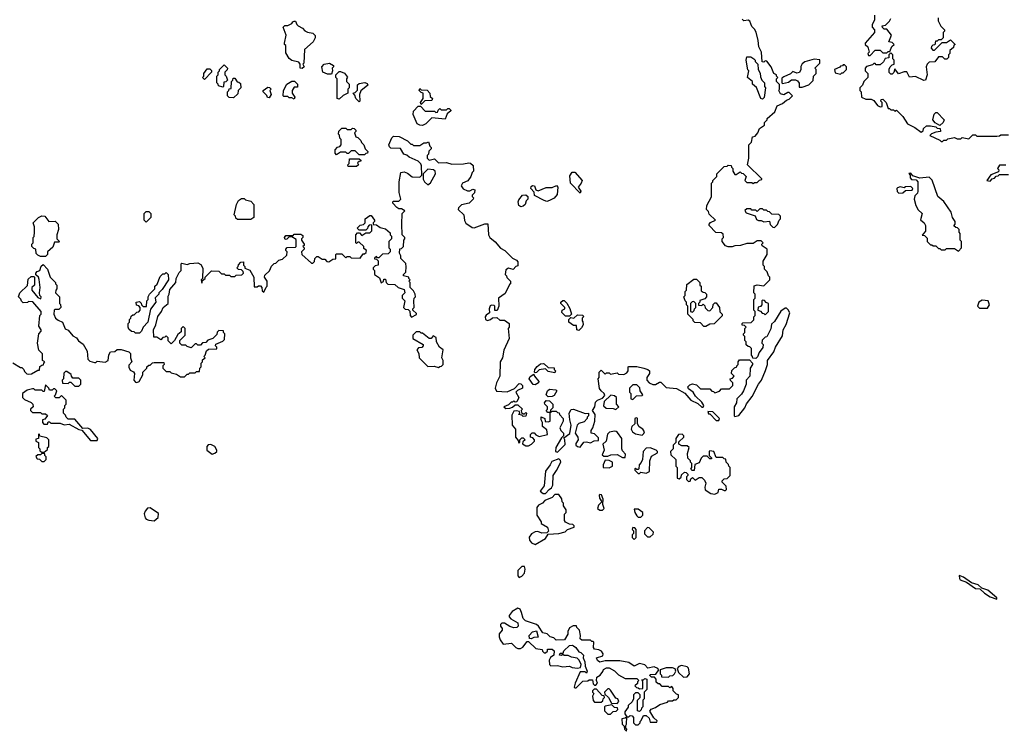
# Model space of a CAD drawing. Extents: x 1861455 to 2058065, y 200073 to 437907.
# Tile 224 of 256: x 1895189 to 1902632, y 332910 to 338291. Entities that reach past the tile are written whole.
import ezdxf

# ---------------------------------------------------------------- set-up
doc = ezdxf.new("R2010")
doc.units = 0

msp = doc.modelspace()

# ---------------------------------------------------------------- linework, layer by layer
at = {"layer": '0CON05XD'}
for points in [[(1901650, 338325), (1901651.7, 338288.3), (1901632.5, 338255), (1901632.5, 338235), (1901650, 338215), (1901650, 338195), (1901580, 338115), (1901580, 338105), (1901600, 338085), (1901607, 338067), (1901610, 338045), (1901600, 338035), (1901605, 338020), (1901618.3, 338021.7), (1901655, 338060), (1901695, 338060), (1901715, 338040), (1901745, 338040), (1901755, 338050), (1901768.3, 338051.7), (1901781.7, 338088.3), (1901800, 338105), (1901785, 338120), (1901760, 338125), (1901780, 338175), (1901745, 338220), (1901725, 338220), (1901711.7, 338231.7), (1901710, 338245), (1901735, 338250), (1901765, 338280), (1901775, 338300)], [(1897325, 337922.5), (1897310, 337925), (1897310, 337955), (1897299.3, 337969.3), (1897245, 337983.3), (1897225, 337996.7), (1897200.7, 338040.7), (1897200, 338095), (1897190, 338105), (1897190, 338115), (1897202.5, 338175), (1897180, 338235), (1897193, 338247), (1897215, 338247.5), (1897245, 338262.5), (1897253.6, 338276.4), (1897265, 338280), (1897275, 338280), (1897283.3, 338255), (1897294.2, 338244.2), (1897326.1, 338226.1), (1897345, 338207.5), (1897365, 338197.5), (1897405, 338190), (1897421.7, 338171.7), (1897422.5, 338155), (1897407.5, 338125), (1897342.5, 338065), (1897336.7, 337963.3), (1897330, 337955), (1897340, 337935), (1897325, 337922.5)], [(1899562.5, 335575), (1899570, 335585), (1899570, 335625), (1899585, 335640), (1899615, 335610), (1899625, 335620), (1899645, 335620), (1899655, 335610), (1899705, 335620), (1899715, 335610), (1899755, 335607.5), (1899779.3, 335620.7), (1899790, 335635), (1899790, 335665), (1899795, 335670), (1899855, 335670), (1899907, 335657), (1899937, 335647), (1899950, 335635), (1899950, 335615), (1899930, 335585), (1899930, 335565), (1899946.4, 335546.4), (1899975, 335532.5), (1899995, 335532.5), (1900025, 335550), (1900035, 335550), (1900075, 335510), (1900155, 335502.5), (1900216.4, 335466.4), (1900262.5, 335415), (1900315, 335390), (1900345, 335360), (1900355, 335360), (1900360, 335375), (1900345, 335400), (1900297.5, 335445), (1900280, 335475), (1900245, 335500), (1900240, 335515), (1900255, 335530), (1900275, 335537.5), (1900305, 335530), (1900335, 335500), (1900405, 335500), (1900421.7, 335481.7), (1900435, 335480), (1900445, 335470), (1900478.3, 335481.7), (1900495, 335500), (1900555, 335500), (1900580, 335525), (1900580, 335545), (1900561.7, 335561.7), (1900560, 335575), (1900578.3, 335581.7), (1900590, 335595), (1900570, 335615), (1900571.7, 335638.3), (1900591.7, 335658.3), (1900610, 335665), (1900610, 335675), (1900620, 335685), (1900620, 335705), (1900631.7, 335718.3), (1900705, 335720), (1900730, 335695), (1900730, 335685), (1900710, 335655), (1900707.5, 335595), (1900680, 335565), (1900680, 335535), (1900660, 335485), (1900645, 335460), (1900610, 335425), (1900607, 335393), (1900590, 335365), (1900590, 335295), (1900595, 335290), (1900625, 335297.5), (1900671.2, 335355), (1900684.2, 335385.8), (1900727, 335443), (1900773.3, 335535), (1900797.5, 335565), (1900828.3, 335638.3), (1900843.3, 335685), (1900843.3, 335715), (1900890.7, 335779.3), (1900903.9, 335816.1), (1900955, 335900), (1900961.2, 335945), (1900983.9, 335986.1), (1901010, 336075), (1900998.3, 336098.3), (1900985, 336110), (1900975, 336110), (1900943.6, 336086.4), (1900895, 336010), (1900871.7, 335988.3), (1900867, 335953), (1900837, 335893), (1900825, 335890), (1900801.7, 335868.3), (1900800, 335845), (1900810, 335835), (1900807, 335813), (1900780, 335775), (1900767, 335743), (1900755, 335730), (1900731.7, 335731.7), (1900730, 335745), (1900720, 335755), (1900720, 335805), (1900708.3, 335818.3), (1900695, 335820), (1900681.7, 335831.7), (1900680, 335855), (1900670, 335865), (1900670, 335895), (1900660, 335905), (1900660, 335915), (1900670, 335925), (1900670, 335955), (1900680, 335965), (1900668.3, 335978.3), (1900651.7, 335981.7), (1900650, 335995), (1900655, 336000), (1900718.3, 336001.7), (1900738.3, 336021.7), (1900740, 336045), (1900750, 336055), (1900750, 336085), (1900740, 336095), (1900740, 336175), (1900750, 336185), (1900750, 336215), (1900740, 336225), (1900741.7, 336278.3), (1900765, 336287.5), (1900815, 336280), (1900860, 336325), (1900860, 336345), (1900850, 336355), (1900840, 336385), (1900820, 336405), (1900820, 336425), (1900810, 336435), (1900810, 336465), (1900840, 336515), (1900840, 336555), (1900801.7, 336581.7), (1900800, 336595), (1900810, 336605), (1900795, 336620), (1900765, 336620), (1900735, 336600), (1900685, 336600), (1900637, 336583), (1900595, 336580), (1900575, 336572.5), (1900545, 336572.5), (1900525, 336580), (1900500, 336615), (1900500, 336635), (1900510, 336645), (1900508.3, 336668.3), (1900495, 336680), (1900451.7, 336681.7), (1900400, 336735), (1900400, 336745), (1900411.7, 336758.3), (1900450, 336775), (1900401.7, 336821.7), (1900395, 336840), (1900380, 336855), (1900383, 336887), (1900418.3, 336951.7), (1900420, 337055), (1900430, 337065), (1900430, 337075), (1900460, 337105), (1900460, 337125), (1900515, 337180), (1900537, 337183), (1900545, 337190), (1900568.3, 337188.3), (1900570, 337175), (1900580, 337165), (1900580, 337145), (1900595, 337120), (1900605, 337120), (1900635, 337140), (1900645, 337130), (1900658.3, 337128.3), (1900680, 337105), (1900670, 337075), (1900685, 337060), (1900725, 337060), (1900735, 337052.5), (1900745, 337060), (1900765, 337060), (1900781.7, 337078.3), (1900798.3, 337081.7), (1900798.3, 337088.3), (1900690, 337195), (1900700, 337245), (1900700, 337345), (1900720, 337365), (1900730, 337405), (1900748.3, 337411.7), (1900770, 337435), (1900781.7, 337468.3), (1900820, 337495), (1900820, 337515), (1900840, 337535), (1900840, 337545), (1900897.5, 337595), (1900915, 337640), (1900955, 337657.5), (1900985, 337682.5), (1901005, 337690), (1901030, 337715), (1901005, 337740), (1900995, 337740), (1900965, 337722.5), (1900940.7, 337730.7), (1900927.5, 337755), (1900932.5, 337765), (1900931.7, 337801.7), (1900910, 337825), (1900910, 337845), (1900920, 337855), (1900910, 337865), (1900910, 337875), (1900890, 337885), (1900870, 337935), (1900838.3, 337978.3), (1900825, 337980), (1900815, 337970), (1900801.7, 337971.7), (1900797.5, 338045), (1900777.5, 338085), (1900772.5, 338135), (1900756.4, 338196.4), (1900745, 338220), (1900725, 338240), (1900709.3, 338279.3), (1900695, 338287.5), (1900663, 338283), (1900650, 338295)], [(1902132.5, 338305), (1902133, 338283), (1902153, 338243), (1902180, 338215), (1902180, 338205), (1902170, 338195), (1902170, 338155), (1902155, 338140), (1902135, 338140), (1902125, 338130), (1902111.7, 338128.3), (1902108.3, 338101.7), (1902091.7, 338098.3), (1902081.7, 338088.3), (1902080, 338075), (1902091.7, 338061.7), (1902105, 338060), (1902161.7, 338118.3), (1902195, 338120), (1902225, 338140), (1902260, 338105), (1902251.7, 338098.3), (1902248.3, 338081.7), (1902221.7, 338058.3), (1902220, 338035), (1902210, 338025), (1902210, 338005), (1902198.3, 337991.7), (1902181.7, 337991.7), (1902165, 338010), (1902135, 338010), (1902107, 337973), (1902065, 337970), (1902050, 337955), (1902042.5, 337935), (1902050, 337875), (1902037, 337833), (1902025, 337832.5), (1901961.7, 337861.7), (1901915, 337857.5), (1901895, 337897.5), (1901875, 337897.5), (1901833, 337883), (1901805, 337920), (1901798.3, 337891.7), (1901785, 337880), (1901775, 337880), (1901763, 337893), (1901763, 337917), (1901770, 337935), (1901785, 337950), (1901800, 337955), (1901800, 337985), (1901790, 337995), (1901790, 338025), (1901775, 338040), (1901760, 338025), (1901758.3, 338001.7), (1901731.7, 337998.3), (1901718.3, 337971.7), (1901695, 337950), (1901665, 337950), (1901655, 337960), (1901645, 337960), (1901635, 337950), (1901591.7, 337938.3), (1901580, 337925), (1901580, 337905), (1901600, 337885), (1901600, 337855), (1901570, 337825), (1901560, 337795), (1901540, 337775), (1901540, 337755), (1901550, 337745), (1901552.5, 337705), (1901585, 337690), (1901625, 337690), (1901645, 337680), (1901675, 337642.5), (1901695, 337632.5), (1901710, 337635), (1901710, 337665), (1901700, 337675)], [(1896725, 337780), (1896691.7, 337791.7), (1896690, 337805), (1896680, 337815), (1896680, 337865), (1896690, 337875), (1896690, 337895), (1896700, 337905), (1896700, 337915), (1896735, 337950), (1896760, 337925), (1896758.3, 337911.7), (1896740, 337895), (1896740, 337875), (1896750, 337865), (1896760, 337835), (1896748.3, 337821.7), (1896731.7, 337818.3), (1896730, 337785), (1896725, 337780)], [(1897545, 337880), (1897515, 337880), (1897480, 337895), (1897472.5, 337935), (1897490, 337955), (1897531.7, 337961.7), (1897560, 337945), (1897560, 337935), (1897550, 337925), (1897552.5, 337905), (1897545, 337880)], [(1900805, 337690), (1900792.5, 337695), (1900758.3, 337778.3), (1900730, 337805), (1900730, 337825), (1900690, 337855), (1900700, 337905), (1900693, 337913), (1900680, 337985), (1900685, 338010), (1900715, 338010), (1900740, 337995), (1900750, 337985), (1900750, 337975), (1900770, 337955), (1900772.5, 337915), (1900787, 337887), (1900788.3, 337858.3), (1900800, 337835), (1900820, 337815), (1900820, 337785), (1900827.5, 337775), (1900817, 337703), (1900805, 337690)], [(1901105, 337780), (1901155, 337800), (1901188.3, 337831.7), (1901190, 337865), (1901210, 337885), (1901210, 337915), (1901200, 337925), (1901238.3, 337961.7), (1901237, 337987), (1901195, 337992.5), (1901125, 337972.5), (1901103.6, 337956.4), (1901093.3, 337936.7), (1901093.3, 337915), (1901085, 337892.5), (1901065, 337887.5), (1901035, 337900), (1901017, 337883), (1900965, 337860), (1900951.7, 337848.3), (1900950, 337815), (1900955, 337810), (1901001.7, 337818.3), (1901023, 337837), (1901055, 337837.5), (1901069.3, 337829.3), (1901081.7, 337811.7), (1901081.7, 337781.7), (1901105, 337780)], [(1901395, 337880), (1901405, 337890), (1901415, 337890), (1901440, 337915), (1901440, 337935), (1901425, 337950), (1901415, 337950), (1901408.3, 337941.7), (1901395, 337940), (1901388.3, 337931.7), (1901350, 337915), (1901355, 337890), (1901395, 337880)], [(1896585, 337840), (1896570, 337855), (1896580, 337865), (1896580, 337885), (1896605, 337920), (1896625, 337920), (1896638.3, 337908.3), (1896640, 337895), (1896585, 337840)], [(1897605, 337690), (1897590, 337695), (1897590, 337845), (1897580, 337855), (1897580, 337875), (1897605, 337900), (1897615, 337900), (1897645, 337887.5), (1897667, 337857), (1897660, 337845), (1897660, 337825), (1897680, 337805), (1897680, 337775), (1897670, 337765), (1897670, 337735), (1897635, 337717.5), (1897605, 337690)], [(1896805, 337700), (1896771.7, 337701.7), (1896760, 337715), (1896760, 337745), (1896770, 337755), (1896771.7, 337768.3), (1896788.3, 337771.7), (1896790, 337825), (1896800, 337835), (1896801.7, 337848.3), (1896815, 337850), (1896831.7, 337821.7), (1896845, 337820), (1896858.3, 337808.3), (1896860, 337775), (1896840, 337755), (1896838.3, 337731.7), (1896805, 337700)], [(1897265, 337690), (1897245, 337700), (1897225, 337700), (1897215, 337710), (1897185, 337710), (1897180, 337715), (1897182.5, 337755), (1897207.5, 337805), (1897245, 337827.5), (1897266.7, 337826.7), (1897290, 337805), (1897288.3, 337781.7), (1897265, 337780), (1897247.5, 337755), (1897247.5, 337735), (1897270, 337705), (1897265, 337690)], [(1897755, 337670), (1897730, 337695), (1897721.7, 337721.7), (1897710, 337735), (1897725, 337740), (1897741.7, 337758.3), (1897741.7, 337798.3), (1897755, 337810), (1897797, 337817), (1897815, 337810), (1897820, 337795), (1897767.5, 337752.5), (1897757.5, 337725), (1897760, 337675), (1897755, 337670)], [(1897075, 337700), (1897061.7, 337701.7), (1897058.3, 337718.3), (1897030, 337745), (1897030, 337755), (1897065, 337780), (1897078.3, 337778.3), (1897090, 337765), (1897080, 337755), (1897090, 337725), (1897075, 337700)], [(1898225, 337650), (1898220, 337665), (1898240, 337695), (1898240, 337735), (1898225, 337740), (1898210, 337755), (1898215, 337770), (1898225, 337760), (1898268.3, 337758.3), (1898290, 337735), (1898291.7, 337711.7), (1898310, 337695), (1898305, 337680), (1898251.7, 337678.3), (1898225, 337650)], [(1901700, 337675), (1901701.7, 337688.3), (1901715, 337690), (1901740, 337665), (1901755, 337620), (1901765, 337620), (1901775, 337610), (1901795, 337610), (1901805, 337600), (1901818.3, 337608.3), (1901865, 337560), (1901900, 337505), (1901956.2, 337476.2), (1902005, 337440), (1902018.3, 337451.7), (1902021.7, 337468.3), (1902045, 337487.5), (1902075, 337487.5), (1902115, 337480), (1902125, 337470), (1902148.3, 337468.3), (1902150, 337445), (1902115, 337440), (1902083, 337427), (1902070, 337415), (1902145, 337380), (1902155, 337370), (1902165, 337370), (1902175, 337380), (1902195, 337380), (1902205, 337390), (1902255, 337400), (1902275, 337390), (1902305, 337390), (1902315, 337400), (1902365, 337390), (1902395, 337420), (1902415, 337420), (1902425, 337410), (1902575, 337410), (1902597, 337413), (1902605, 337420), (1902665, 337420)], [(1898235, 337490), (1898213, 337493), (1898193.6, 337503.6), (1898163.3, 337575), (1898165, 337600), (1898201.7, 337638.3), (1898218.3, 337638.3), (1898255, 337600), (1898325, 337600), (1898335, 337590), (1898348.3, 337591.7), (1898351.7, 337608.3), (1898365, 337620), (1898375, 337610), (1898415, 337610), (1898425, 337620), (1898435, 337620), (1898448.3, 337608.3), (1898448.3, 337601.7), (1898421.7, 337578.3), (1898405, 337540), (1898305, 337550), (1898260, 337505), (1898235, 337490)], [(1902145, 337490), (1902110.7, 337510.7), (1902093, 337533), (1902103, 337577), (1902115, 337590), (1902125, 337590), (1902177.5, 337535), (1902170, 337515), (1902145, 337490)], [(1897795, 337270), (1897755, 337270), (1897725, 337300), (1897695, 337300), (1897675, 337280), (1897665, 337280), (1897655, 337290), (1897615, 337290), (1897585, 337270), (1897573, 337283), (1897573, 337307), (1897591.7, 337328.3), (1897608.3, 337331.7), (1897620, 337345), (1897620, 337385), (1897610, 337395), (1897607, 337417), (1897600, 337425), (1897601.7, 337448.3), (1897625, 337470), (1897655, 337470), (1897665, 337460), (1897695, 337460), (1897705, 337470), (1897718.3, 337468.3), (1897730, 337455), (1897730, 337445), (1897720, 337435), (1897730, 337405), (1897745, 337400), (1897768.3, 337378.3), (1897771.7, 337361.7), (1897790, 337345), (1897800, 337315), (1897820, 337295), (1897818.3, 337281.7), (1897805, 337280), (1897795, 337270)], [(1896311.7, 336201.7), (1896320, 336215), (1896325, 336250), (1896370, 336305), (1896372.5, 336335), (1896395, 336380), (1896410, 336395), (1896410, 336445), (1896415, 336450), (1896455, 336440), (1896475, 336447.5), (1896535, 336452.5), (1896559.3, 336439.3), (1896573.6, 336413.6), (1896570, 336335), (1896560, 336325), (1896565, 336300), (1896571.7, 336318.3), (1896590, 336335), (1896590, 336345), (1896638.3, 336391.7), (1896695, 336390), (1896715, 336370), (1896735, 336370), (1896745, 336360), (1896775, 336360), (1896785, 336350), (1896815, 336350), (1896825, 336360), (1896868.3, 336361.7), (1896880, 336375), (1896878.3, 336388.3), (1896865, 336400), (1896841.7, 336401.7), (1896830, 336415), (1896840, 336425), (1896841.7, 336438.3), (1896861.7, 336458.3), (1896880, 336460), (1896880, 336435), (1896890, 336425), (1896891.7, 336411.7), (1896928.3, 336398.3), (1896960, 336345), (1896961.7, 336271.7), (1896985, 336270), (1896995, 336280), (1897008.3, 336278.3), (1897020, 336265), (1897021.7, 336241.7), (1897035, 336230), (1897051.7, 336268.3), (1897060, 336275), (1897060, 336315), (1897040, 336345), (1897041.7, 336358.3), (1897078.3, 336391.7), (1897091.7, 336428.3), (1897111.7, 336448.3), (1897125, 336450), (1897148.3, 336471.7), (1897175, 336480), (1897208.3, 336511.7), (1897210, 336535), (1897200, 336545), (1897200, 336555), (1897211.7, 336568.3), (1897275, 336570), (1897280, 336575), (1897278.3, 336628.3), (1897245, 336650), (1897225, 336650), (1897208.3, 336631.7), (1897195, 336630), (1897190, 336645), (1897201.7, 336658.3), (1897255, 336660), (1897265, 336670), (1897315, 336670), (1897328.3, 336658.3), (1897330, 336645), (1897320, 336635), (1897320, 336625), (1897340, 336595), (1897340, 336585), (1897330, 336575), (1897340, 336565), (1897340, 336555), (1897320, 336535), (1897322.5, 336515), (1897395, 336450), (1897405, 336450), (1897418.3, 336461.7), (1897420, 336485), (1897435, 336500), (1897445, 336500), (1897475, 336480), (1897495, 336480), (1897511.7, 336461.7), (1897525, 336460), (1897555, 336480), (1897578.3, 336481.7), (1897580, 336515), (1897585, 336520), (1897625, 336520), (1897655, 336490), (1897665, 336500), (1897685, 336500), (1897695, 336490), (1897761.7, 336488.3), (1897785, 336520), (1897795, 336520), (1897808.3, 336531.7), (1897810, 336545), (1897791.7, 336561.7), (1897790, 336575), (1897755, 336610), (1897745, 336610), (1897735, 336600), (1897730, 336605), (1897730, 336665), (1897741.7, 336678.3), (1897758.3, 336678.3), (1897775, 336660), (1897805, 336680), (1897835, 336680), (1897850, 336695), (1897850, 336735), (1897845, 336740), (1897831.7, 336738.3), (1897820, 336725), (1897818.3, 336711.7), (1897805, 336700), (1897755, 336700), (1897740, 336715), (1897761.7, 336738.3), (1897788.3, 336741.7), (1897800, 336755), (1897800, 336785), (1897835, 336810), (1897845, 336810), (1897870, 336775), (1897870, 336765), (1897860, 336755), (1897861.7, 336741.7), (1897885, 336740), (1897915, 336720), (1897955, 336710), (1897988.3, 336678.3), (1897990, 336665), (1898000, 336655), (1898000, 336635), (1897980, 336615), (1897980, 336565), (1897990, 336555), (1897990, 336535), (1897975, 336520), (1897931.7, 336518.3), (1897905, 336490), (1897895, 336490), (1897885, 336500), (1897871.7, 336488.3), (1897871.7, 336481.7), (1897885, 336480), (1897898.3, 336468.3), (1897900, 336435), (1897875, 336430), (1897860, 336415), (1897860, 336405), (1897870, 336395), (1897870, 336365), (1897908.3, 336338.3), (1897921.7, 336301.7), (1897938.3, 336311.7), (1897941.7, 336328.3), (1897955, 336330), (1897960, 336305), (1897971.7, 336291.7), (1898025, 336290), (1898050, 336265), (1898095, 336250), (1898100, 336225), (1898080, 336205), (1898080, 336185), (1898100, 336165), (1898090, 336115), (1898101.7, 336101.7), (1898125, 336100), (1898138.3, 336088.3), (1898140, 336055), (1898151.7, 336041.7), (1898188.3, 336061.7), (1898188.3, 336068.3), (1898160, 336095), (1898160, 336105), (1898170, 336115), (1898167.5, 336165), (1898170, 336185), (1898180, 336195), (1898177.5, 336215), (1898165, 336240), (1898140, 336265), (1898140, 336305), (1898130, 336315), (1898140, 336325), (1898130, 336335), (1898130, 336345), (1898090, 336355), (1898090, 336365), (1898107, 336383), (1898111.7, 336421.7), (1898107, 336447), (1898070, 336485), (1898070, 336505), (1898060, 336525), (1898061.7, 336558.3), (1898075, 336560), (1898090, 336575), (1898092.5, 336625), (1898100, 336635), (1898100, 336645), (1898080, 336665), (1898077.5, 336745), (1898080, 336825), (1898100, 336845), (1898075, 336860), (1898055, 336860), (1898040.7, 336870.7), (1898010, 336905), (1898010, 336915), (1898015, 336920), (1898055, 336920), (1898070, 336935), (1898057.5, 336985), (1898057.5, 337065), (1898070, 337135), (1898095, 337140), (1898121.7, 337131.7), (1898155, 337102.5), (1898215, 337100), (1898230, 337115), (1898226.7, 337185), (1898220.7, 337200.7), (1898200.7, 337220.7), (1898133, 337253), (1898115, 337267.5), (1898093.6, 337273.6), (1898067, 337317), (1897995, 337320), (1897985, 337330), (1897980, 337345), (1898003, 337397), (1898015, 337410), (1898057, 337407), (1898120, 337375), (1898145, 337350), (1898155, 337350), (1898165, 337340), (1898215, 337340), (1898245, 337360), (1898265, 337360), (1898278.3, 337368.3), (1898290, 337335), (1898300, 337325), (1898300, 337315), (1898281.7, 337298.3), (1898280, 337275), (1898270, 337265), (1898270, 337245), (1898285, 337230), (1898325, 337240), (1898355, 337210), (1898415, 337212.5), (1898455, 337200), (1898545, 337202.5), (1898585, 337210), (1898597, 337207), (1898618.3, 337188.3), (1898620, 337145), (1898610, 337135), (1898600, 337105), (1898576.4, 337073.6), (1898537.5, 337055), (1898526.7, 337035), (1898541.7, 337011.7), (1898575, 336997.5), (1898591.7, 336998.3), (1898615, 337010), (1898630, 337005), (1898627, 336983), (1898610, 336965), (1898610, 336955), (1898620, 336945), (1898617.5, 336935), (1898586.1, 336903.9), (1898529.3, 336890.7), (1898505, 336867.5), (1898503.3, 336855), (1898546, 336816), (1898552.5, 336772.5), (1898562.5, 336752.5), (1898609.3, 336719.3), (1898625, 336716.7), (1898705, 336747.5), (1898728.3, 336748.3), (1898732.5, 336665), (1898743.3, 336645), (1898782.7, 336612.7), (1898822.5, 336562.5), (1898855.8, 336545.8), (1898915, 336487.5), (1898945, 336472.5), (1898955, 336460), (1898955, 336430), (1898940, 336425), (1898918.3, 336401.7), (1898885, 336412.5), (1898865, 336400), (1898860, 336365), (1898870, 336355), (1898871.7, 336341.7), (1898900, 336315), (1898900, 336295), (1898891.7, 336288.3), (1898859.3, 336220.7), (1898807.5, 336185), (1898810, 336125), (1898798.3, 336091.7), (1898781.7, 336091.7), (1898780, 336125), (1898775, 336130), (1898755, 336132.5), (1898745, 336127.5), (1898737.5, 336105), (1898740, 336075), (1898715, 336057.5), (1898707.5, 336045), (1898710, 336025), (1898725, 336017.5), (1898747, 336023), (1898762.5, 336037.5), (1898795, 336040), (1898818.3, 336018.3), (1898855, 336020), (1898890, 335995), (1898890, 335965), (1898882.5, 335955), (1898888.3, 335881.7), (1898848.3, 335791.7), (1898840, 335735), (1898820, 335705), (1898817.5, 335595), (1898793.3, 335545), (1898783.3, 335505), (1898793, 335483), (1898875, 335477.5), (1898928.3, 335501.7), (1898965, 335540), (1898978.3, 335538.3), (1898990, 335525), (1898990, 335505), (1898951.7, 335488.3), (1898940, 335475), (1898962.5, 335435), (1898948.3, 335401.7), (1898935, 335400), (1898925, 335410), (1898915, 335400), (1898905, 335400), (1898885, 335380), (1898850, 335365), (1898865, 335350), (1898895, 335352.5), (1898915, 335360), (1898935, 335380), (1898955, 335380), (1898990, 335345), (1898980, 335335), (1898981.7, 335321.7), (1898995, 335310), (1899005, 335310), (1899015, 335320), (1899020, 335315), (1899016.4, 335293.6), (1898995, 335290), (1898985, 335300), (1898960, 335305), (1898970, 335315), (1898968.3, 335328.3), (1898945, 335332.5), (1898925, 335330), (1898908.3, 335301.7), (1898912.5, 335225), (1898937.5, 335195), (1898937.5, 335135), (1898958.3, 335108.3), (1898961.7, 335091.7), (1898970, 335095), (1898970, 335115), (1898985, 335130), (1898995, 335130), (1899010, 335115), (1898991.7, 335098.3), (1898990, 335085), (1899015, 335070), (1899035, 335070), (1899059.3, 335080.7), (1899080, 335105), (1899080, 335115), (1899068.3, 335128.3), (1899050, 335135), (1899050, 335155), (1899063, 335167), (1899077, 335167), (1899091.7, 335151.7), (1899115, 335140), (1899180, 335155), (1899175, 335190), (1899140, 335215), (1899140, 335245), (1899130, 335265), (1899131.7, 335288.3), (1899160, 335275), (1899161.7, 335251.7), (1899185, 335250), (1899200, 335255), (1899200, 335320), (1899215, 335330), (1899245, 335330), (1899255, 335320), (1899268.3, 335318.3), (1899270, 335305), (1899297.5, 335275), (1899296.7, 335255), (1899272.5, 335205), (1899280, 335185), (1899300, 335165), (1899300, 335145), (1899285, 335130), (1899242.5, 335055), (1899240, 335025), (1899255, 335020), (1899311.7, 335078.3), (1899310, 335115), (1899301.7, 335128.3), (1899347, 335163), (1899357.5, 335225), (1899346.7, 335265), (1899343.3, 335315), (1899357, 335343), (1899375, 335346.7), (1899463, 335313), (1899490, 335315), (1899490, 335295), (1899480, 335285), (1899480, 335275), (1899455, 335250), (1899415, 335237.5), (1899402.5, 335225), (1899387.5, 335165), (1899407.5, 335135), (1899410, 335115), (1899393, 335087), (1899393.3, 335075), (1899405, 335063.8), (1899425, 335057.5), (1899453, 335097), (1899475, 335100), (1899505, 335092.5), (1899533, 335107), (1899565, 335110), (1899565, 335130), (1899535, 335160), (1899510, 335165), (1899510, 335185), (1899522.5, 335205), (1899537.5, 335255), (1899540, 335305), (1899520, 335335), (1899536.4, 335363.6), (1899541.2, 335398.8), (1899556.4, 335413.6), (1899595, 335430), (1899611.7, 335448.3), (1899607.5, 335465), (1899583.6, 335483.6), (1899573, 335503), (1899562.5, 335575)], [(1897735, 337180), (1897671.7, 337181.7), (1897670, 337195), (1897680, 337205), (1897681.7, 337238.3), (1897755, 337240), (1897768.3, 337228.3), (1897768.3, 337221.7), (1897755, 337220), (1897741.7, 337208.3), (1897750, 337195), (1897735, 337180)], [(1898275, 337042.5), (1898295, 337057.5), (1898332.5, 337125), (1898330, 337145), (1898316.4, 337156.4), (1898275, 337160), (1898240, 337125), (1898240, 337085), (1898250, 337065), (1898275, 337042.5)], [(1899425, 336980), (1899352.5, 337055), (1899348.3, 337111.7), (1899365, 337137.5), (1899385, 337137.5), (1899440, 337075), (1899433.3, 337055), (1899410, 337025), (1899430, 336995), (1899425, 336980)], [(1902285, 336540), (1902310, 336565), (1902310, 336615), (1902300, 336625), (1902300, 336675), (1902290, 336685), (1902290, 336705), (1902278.3, 336718.3), (1902265, 336720), (1902251.7, 336731.7), (1902260, 336745), (1902260, 336765), (1902240, 336795), (1902230, 336835), (1902176.4, 336916.4), (1902130, 336955), (1902087, 337077), (1902065, 337100), (1901995, 337092.5), (1901941.7, 337111.7), (1901925, 337130), (1901911.7, 337128.3), (1901920, 337115), (1901920, 337095), (1901931.7, 337081.7), (1901965, 337080), (1901980, 337065), (1901980, 336995), (1901975, 336980), (1901955, 336960), (1901950, 336935), (1901963.3, 336885), (1901982.5, 336852.5), (1902012.5, 336825), (1901998.3, 336778.3), (1902027.5, 336755), (1902036.7, 336735), (1902037.5, 336692.5), (1902011.7, 336661.7), (1902028.3, 336658.3), (1902048.3, 336638.3), (1902050, 336615), (1902075, 336590), (1902085, 336590), (1902095, 336580), (1902115, 336580), (1902135, 336560), (1902145, 336560), (1902155, 336550), (1902185, 336550), (1902195, 336560), (1902255, 336560), (1902285, 336540)], [(1902645, 337190), (1902595, 337190), (1902580, 337165), (1902590, 337155), (1902588.3, 337141.7), (1902531.7, 337118.3), (1902500, 337075), (1902525, 337070), (1902541.7, 337088.3), (1902558.3, 337091.7), (1902571.7, 337108.3), (1902585, 337110), (1902595, 337120), (1902665, 337120)], [(1899175, 336916.7), (1899155, 336923.3), (1899081.7, 336961.7), (1899077, 336987), (1899052.5, 337015), (1899055, 337030), (1899065, 337037.5), (1899080, 337035), (1899090, 337005), (1899107.5, 336997.5), (1899168.8, 337021.2), (1899215, 337022), (1899248.3, 337038.3), (1899256.7, 337025), (1899251.7, 336968.3), (1899229.3, 336940.7), (1899195, 336923.3), (1899175, 336916.7)], [(1901835, 336980), (1901865, 336982.5), (1901885, 337000), (1901937, 337003), (1901940, 337015), (1901925, 337030), (1901885, 337027.5), (1901875, 337020), (1901845, 337027.5), (1901825, 337020), (1901820, 337015), (1901821.7, 336991.7), (1901835, 336980)], [(1896935, 336780), (1896835, 336780), (1896821.7, 336791.7), (1896820, 336805), (1896810, 336815), (1896827.5, 336895), (1896842.5, 336925), (1896865, 336940), (1896885, 336940), (1896895, 336930), (1896935, 336920), (1896960, 336895), (1896960, 336795), (1896935, 336780)], [(1898977, 336877), (1898962.5, 336885), (1898957, 336913), (1898961.7, 336928.3), (1898990, 336965), (1899015, 336967.5), (1899030, 336955), (1899030, 336935), (1899018.3, 336921.7), (1899010, 336895), (1898995, 336881.2), (1898977, 336877)], [(1896145, 336760), (1896130, 336775), (1896130, 336825), (1896145, 336840), (1896165, 336840), (1896180, 336825), (1896180, 336795), (1896145, 336760)], [(1900895, 336720), (1900918.3, 336741.7), (1900930, 336775), (1900940, 336785), (1900940, 336805), (1900928.3, 336818.3), (1900875, 336820), (1900858.3, 336838.3), (1900845, 336840), (1900835, 336850), (1900815, 336850), (1900805, 336860), (1900785, 336860), (1900765, 336840), (1900755, 336850), (1900725, 336850), (1900715, 336860), (1900685, 336860), (1900671.7, 336848.3), (1900681.7, 336831.7), (1900748.3, 336808.3), (1900760, 336780), (1900773, 336773), (1900795, 336772.5), (1900815, 336762.5), (1900858.3, 336768.3), (1900861.7, 336741.7), (1900881.7, 336721.7), (1900895, 336720)], [(1895385, 336500), (1895345, 336500), (1895325, 336510), (1895313, 336523), (1895310, 336555), (1895295, 336560), (1895280, 336575), (1895280, 336595), (1895290, 336605), (1895290, 336645), (1895297, 336653), (1895300, 336685), (1895300, 336725), (1895290, 336755), (1895330, 336795), (1895355, 336807.5), (1895380, 336805), (1895410, 336765), (1895457, 336767), (1895480, 336745), (1895482.5, 336705), (1895470, 336665), (1895470, 336635), (1895490, 336615), (1895485, 336610), (1895451.7, 336608.3), (1895438.3, 336571.7), (1895400, 336535), (1895400, 336515), (1895385, 336500)], [(1895137, 335697), (1895195, 335660), (1895205, 335660), (1895220, 335645), (1895225, 335630), (1895243, 335613), (1895255, 335610), (1895277, 335613), (1895325, 335640), (1895338.3, 335641.7), (1895341.7, 335668.3), (1895355, 335680), (1895368.3, 335681.7), (1895370, 335695), (1895380, 335705), (1895360, 335715), (1895360, 335765), (1895333, 335793), (1895322.5, 335845), (1895333, 335917), (1895350, 335935), (1895350, 335945), (1895332.5, 335975), (1895340, 336055), (1895350, 336065), (1895350, 336085), (1895288.3, 336158.3), (1895255, 336160), (1895247, 336153), (1895215, 336150), (1895201.7, 336161.7), (1895198.3, 336178.3), (1895180, 336195), (1895190, 336225), (1895248.3, 336281.7), (1895251.7, 336328.3), (1895275, 336350), (1895295, 336350), (1895300, 336345), (1895300, 336285), (1895280, 336265), (1895280, 336245), (1895325, 336190), (1895348.3, 336181.7), (1895350, 336195), (1895340, 336205), (1895337.5, 336225), (1895342.5, 336265), (1895336.4, 336326.4), (1895330, 336345), (1895311.7, 336361.7), (1895310, 336375), (1895321.7, 336388.3), (1895340, 336395), (1895351.7, 336428.3), (1895365, 336440), (1895400, 336405), (1895420, 336345), (1895460, 336305), (1895460, 336295), (1895470, 336285), (1895470, 336255), (1895463, 336247), (1895460, 336225), (1895490, 336195), (1895490, 336145), (1895497, 336137), (1895500, 336115), (1895485, 336100), (1895455, 336100), (1895450, 336095), (1895447.5, 336065), (1895460, 336035), (1895479.3, 336019.3), (1895512.5, 336005), (1895533.6, 335953.6), (1895555, 335942.5), (1895590.5, 335900.5), (1895617.5, 335885), (1895634.1, 335864.1), (1895668.3, 335838.3), (1895700, 335785), (1895703.3, 335723.3), (1895718.3, 335708.3), (1895755, 335700), (1895765, 335700), (1895775, 335710), (1895835, 335702.5), (1895857.5, 335715), (1895863, 335757), (1895875, 335780), (1895907, 335783), (1895925, 335797.5), (1895955, 335797.5), (1896015, 335780), (1896027, 335767), (1896026.7, 335735), (1896037.5, 335705), (1896015, 335680), (1896013.6, 335663.6), (1896025, 335640), (1896048.3, 335628.3), (1896057, 335617), (1896052.5, 335565), (1896065, 335550), (1896075, 335547.5), (1896092.5, 335555), (1896120, 335605), (1896120, 335625), (1896150, 335655), (1896150, 335665), (1896165, 335680), (1896175, 335680), (1896193, 335697), (1896205, 335700), (1896278.3, 335698.3), (1896280, 335685), (1896270, 335675), (1896270, 335655), (1896295, 335630), (1896325, 335630), (1896335, 335620), (1896375, 335610), (1896405, 335590), (1896435, 335590), (1896455, 335610), (1896465, 335610), (1896475, 335620), (1896515, 335620), (1896525, 335630), (1896548.3, 335631.7), (1896550, 335655), (1896560, 335665), (1896560, 335695), (1896570, 335705), (1896571.7, 335718.3), (1896590, 335735), (1896580, 335745), (1896590, 335755), (1896601.7, 335788.3), (1896615, 335800), (1896678.3, 335801.7), (1896680, 335815), (1896670, 335825), (1896671.7, 335838.3), (1896725, 335860), (1896738.3, 335871.7), (1896740, 335915), (1896730, 335925), (1896728.3, 335938.3), (1896695, 335940), (1896681.7, 335928.3), (1896678.3, 335911.7), (1896648.3, 335881.7), (1896611.7, 335868.3), (1896595, 335850), (1896571.7, 335848.3), (1896555, 335830), (1896535, 335830), (1896525, 335840), (1896515, 335840), (1896485, 335810), (1896455, 335820), (1896445, 335830), (1896415, 335830), (1896400, 335845), (1896400, 335865), (1896440, 335905), (1896440, 335955), (1896425, 335970), (1896410, 335955), (1896408.3, 335931.7), (1896385, 335910), (1896360, 335865), (1896335, 335840), (1896311.7, 335861.7), (1896310, 335885), (1896295, 335900), (1896285, 335890), (1896271.7, 335888.3), (1896255, 335870), (1896225, 335890), (1896201.7, 335891.7), (1896200, 335945), (1896217.5, 335985), (1896233, 336047), (1896260, 336085), (1896272.5, 336115), (1896310, 336145), (1896311.7, 336201.7)], [(1896095, 335920), (1896065, 335920), (1896055, 335930), (1896033, 335933), (1896015, 335950), (1896010, 335965), (1896010, 335995), (1896020, 336005), (1896020, 336025), (1896030, 336035), (1896031.7, 336048.3), (1896045, 336060), (1896055, 336060), (1896075, 336080), (1896088.3, 336081.7), (1896100, 336095), (1896100, 336115), (1896088.3, 336128.3), (1896071.7, 336131.7), (1896070, 336155), (1896095, 336160), (1896108.3, 336148.3), (1896110, 336135), (1896121.7, 336121.7), (1896148.3, 336121.7), (1896150, 336165), (1896160, 336175), (1896160, 336195), (1896170, 336215), (1896210, 336255), (1896210, 336275), (1896228.3, 336291.7), (1896251.7, 336348.3), (1896271.7, 336368.3), (1896285, 336370), (1896295, 336380), (1896310, 336365), (1896312.5, 336325), (1896265, 336250), (1896240, 336225), (1896240, 336215), (1896213, 336187), (1896217.5, 336155), (1896178.3, 336101.7), (1896157, 336003), (1896122.5, 335965), (1896110, 335935), (1896095, 335920)], [(1900375, 335970), (1900361.7, 335971.7), (1900335, 336000), (1900291.7, 336001.7), (1900280, 336015), (1900280, 336025), (1900240, 336065), (1900240, 336125), (1900230, 336135), (1900230, 336155), (1900220, 336165), (1900210, 336195), (1900220, 336205), (1900220, 336235), (1900230, 336245), (1900231.7, 336288.3), (1900285, 336330), (1900305, 336330), (1900330, 336305), (1900330, 336285), (1900340, 336275), (1900341.7, 336241.7), (1900355, 336230), (1900368.3, 336228.3), (1900380, 336215), (1900380, 336195), (1900368.3, 336181.7), (1900331.7, 336168.3), (1900330, 336155), (1900320, 336145), (1900321.7, 336131.7), (1900345, 336130), (1900355, 336140), (1900368.3, 336128.3), (1900371.7, 336111.7), (1900391.7, 336091.7), (1900405, 336090), (1900430, 336115), (1900431.7, 336138.3), (1900445, 336150), (1900455, 336150), (1900480, 336115), (1900481.7, 336081.7), (1900500, 336065), (1900498.3, 336051.7), (1900438.3, 335991.7), (1900405, 335990), (1900375, 335970)], [(1899345, 336050), (1899315, 336050), (1899288.3, 336078.3), (1899290, 336095), (1899310, 336105), (1899310, 336115), (1899280, 336145), (1899280, 336155), (1899295, 336167.5), (1899305, 336166.7), (1899325, 336147.5), (1899347, 336107), (1899360, 336065), (1899345, 336050)], [(1900275, 336080), (1900288.3, 336091.7), (1900290, 336105), (1900300, 336115), (1900300, 336145), (1900285, 336160), (1900271.7, 336158.3), (1900260, 336145), (1900260, 336085), (1900275, 336080)], [(1900825, 336060), (1900850, 336085), (1900850, 336145), (1900831.7, 336151.7), (1900818.3, 336168.3), (1900805, 336170), (1900800, 336165), (1900800, 336135), (1900788.3, 336121.7), (1900771.7, 336118.3), (1900770, 336095), (1900788.3, 336088.3), (1900801.7, 336071.7), (1900815, 336070), (1900825, 336060)], [(1902505, 336110), (1902520, 336135), (1902510, 336165), (1902465, 336170), (1902440, 336155), (1902430, 336125), (1902445, 336110), (1902505, 336110)], [(1899415, 335940), (1899400, 335945), (1899398.3, 335978.3), (1899375, 335980), (1899340, 336005), (1899340, 336025), (1899355, 336040), (1899377, 336033), (1899405, 336060), (1899445, 336057.5), (1899450, 336045), (1899440, 336035), (1899440, 336015), (1899447, 336007), (1899447.5, 335985), (1899435, 335960), (1899415, 335940)], [(1898355, 335660), (1898365, 335670), (1898378.3, 335671.7), (1898390, 335685), (1898390, 335715), (1898380, 335735), (1898390, 335795), (1898362.5, 335815), (1898340, 335855), (1898337, 335887), (1898315, 335900), (1898298.3, 335881.7), (1898285, 335880), (1898235, 335920), (1898225, 335920), (1898215, 335930), (1898185, 335930), (1898160, 335905), (1898161.7, 335881.7), (1898240, 335835), (1898240, 335825), (1898228.3, 335811.7), (1898205, 335810), (1898190, 335795), (1898207, 335767), (1898210, 335735), (1898275, 335670), (1898321.7, 335671.7), (1898355, 335660)], [(1899235, 335620), (1899185, 335630), (1899165, 335650), (1899115, 335642.5), (1899095, 335622.5), (1899085, 335620), (1899080, 335625), (1899082.5, 335645), (1899100.7, 335669.3), (1899125, 335690), (1899145, 335692.5), (1899155, 335690), (1899185, 335660), (1899228.3, 335658.3), (1899230, 335645), (1899240, 335635), (1899235, 335620)], [(1895635, 335520), (1895650, 335535), (1895650, 335565), (1895635, 335580), (1895591.7, 335581.7), (1895580, 335595), (1895578.3, 335608.3), (1895545, 335630), (1895535, 335630), (1895521.7, 335618.3), (1895520, 335575), (1895510, 335565), (1895511.7, 335541.7), (1895555, 335540), (1895565, 335550), (1895575, 335550), (1895605, 335520), (1895635, 335520)], [(1899085, 335530), (1899071.7, 335531.7), (1899040, 335575), (1899047, 335593), (1899075, 335610), (1899080, 335595), (1899112.5, 335555), (1899110, 335545), (1899085, 335530)], [(1895775, 335110), (1895780, 335125), (1895725, 335192.5), (1895705, 335202.5), (1895665, 335200), (1895605, 335270), (1895555, 335270), (1895540, 335285), (1895535, 335300), (1895520, 335315), (1895520, 335345), (1895530, 335355), (1895530, 335375), (1895540, 335385), (1895540, 335415), (1895505, 335450), (1895487, 335433), (1895461.7, 335431.7), (1895450, 335445), (1895460, 335455), (1895470, 335485), (1895455, 335500), (1895445, 335500), (1895435, 335490), (1895415, 335490), (1895410, 335505), (1895385, 335530), (1895375, 335480), (1895365, 335480), (1895355, 335490), (1895305, 335490), (1895295, 335500), (1895285, 335500), (1895245, 335490), (1895210, 335465), (1895210, 335435), (1895225, 335420), (1895275, 335397.5), (1895287.5, 335385), (1895290, 335365), (1895270, 335345), (1895270, 335335), (1895285, 335320), (1895345, 335320), (1895355, 335310), (1895385, 335310), (1895398.3, 335298.3), (1895378.3, 335271.7), (1895360, 335265), (1895360, 335245), (1895371.7, 335231.7), (1895398.3, 335231.7), (1895405, 335250), (1895415, 335250), (1895425, 335240), (1895495, 335240), (1895525, 335227.5), (1895561.7, 335231.7), (1895635, 335192.5), (1895658.3, 335188.3), (1895725, 335110), (1895775, 335110)], [(1899185, 335440), (1899170, 335455), (1899180, 335485), (1899193, 335497), (1899241.7, 335491.7), (1899250, 335485), (1899230, 335450), (1899215, 335442.5), (1899185, 335440)], [(1899825, 335420), (1899853, 335447), (1899895, 335450), (1899900, 335455), (1899880, 335485), (1899877, 335507), (1899855, 335530), (1899825, 335530), (1899800, 335505), (1899800, 335475), (1899810, 335465), (1899810, 335425), (1899825, 335420)], [(1899695, 335342.5), (1899717.5, 335365), (1899700, 335385), (1899700, 335435), (1899685, 335447.5), (1899658.3, 335451.7), (1899606.4, 335403.6), (1899601.2, 335371.2), (1899623, 335353), (1899675, 335350), (1899695, 335342.5)], [(1899200, 335320), (1899195, 335320), (1899181.7, 335321.7), (1899170, 335335), (1899180, 335345), (1899180, 335365), (1899160, 335385), (1899157.5, 335395), (1899168.3, 335411.7), (1899195, 335410), (1899220, 335385), (1899220, 335355), (1899201.7, 335338.3), (1899200, 335320)], [(1899895, 335150), (1899908.3, 335161.7), (1899912.5, 335175), (1899900, 335195), (1899871.7, 335211.7), (1899860, 335235), (1899860, 335275), (1899855, 335280), (1899845, 335277.5), (1899840, 335275), (1899840, 335235), (1899817.5, 335215), (1899812.5, 335195), (1899822.5, 335175), (1899845, 335160), (1899895, 335150)], [(1900475, 335260), (1900480, 335275), (1900430, 335325), (1900391.7, 335328.3), (1900395, 335310), (1900405, 335310), (1900455, 335260), (1900475, 335260)], [(1895375, 335020), (1895398.3, 335041.7), (1895400, 335055), (1895410, 335065), (1895410, 335115), (1895395, 335130), (1895341.7, 335141.7), (1895335, 335160), (1895330, 335155), (1895330, 335125), (1895311.7, 335118.3), (1895310, 335105), (1895330, 335095), (1895330, 335055), (1895340, 335045), (1895341.7, 335031.7), (1895355, 335020), (1895375, 335020)], [(1899765, 334980), (1899767.5, 335005), (1899745, 335030), (1899740, 335045), (1899740, 335125), (1899709.3, 335169.3), (1899697, 335177), (1899685, 335180), (1899647.5, 335172.5), (1899632.5, 335157.5), (1899622.5, 335105), (1899598.3, 335081.7), (1899607.5, 335035), (1899591.7, 335001.7), (1899605, 334990), (1899635, 334990), (1899658.3, 335001.7), (1899705, 335002.5), (1899745, 334980), (1899765, 334980)], [(1900445, 334702.5), (1900470, 334715), (1900475, 334740), (1900495, 334740), (1900515, 334730), (1900525, 334730), (1900531.7, 334738.3), (1900530, 334765), (1900500, 334795), (1900500, 334805), (1900515, 334820), (1900538.3, 334821.7), (1900560, 334845), (1900560, 334905), (1900550, 334915), (1900548.3, 334928.3), (1900530, 334945), (1900528.3, 334968.3), (1900515, 334970), (1900505, 334980), (1900455, 334980), (1900436.4, 335026.4), (1900405, 335030), (1900400, 335025), (1900400, 334995), (1900418.3, 334978.3), (1900418.3, 334971.7), (1900405, 334970), (1900385, 334990), (1900355, 334990), (1900340, 334975), (1900325, 334940), (1900291.7, 334928.3), (1900288.3, 334881.7), (1900271.7, 334881.7), (1900262.5, 334892.5), (1900270, 334905), (1900270, 334935), (1900260, 334945), (1900260, 334955), (1900240, 334975), (1900238.3, 335011.7), (1900250, 335055), (1900235, 335070), (1900195, 335070), (1900171.7, 335081.7), (1900171.7, 335098.3), (1900210, 335135), (1900210, 335145), (1900197, 335157), (1900170, 335155), (1900150, 335125), (1900150, 335095), (1900130, 335075), (1900130, 335045), (1900110, 335025), (1900111.7, 335001.7), (1900150, 334965), (1900150, 334915), (1900160, 334905), (1900160, 334825), (1900175, 334820), (1900188.3, 334831.7), (1900191.7, 334848.3), (1900215, 334870), (1900228.3, 334868.3), (1900240, 334855), (1900240, 334845), (1900230, 334835), (1900230, 334815), (1900245, 334800), (1900258.3, 334801.7), (1900261.7, 334818.3), (1900275, 334830), (1900295, 334810), (1900325, 334830), (1900345, 334830), (1900365, 334810), (1900377, 334787), (1900367.5, 334755), (1900370, 334735), (1900415, 334707.5), (1900445, 334702.5)], [(1896645, 335006.7), (1896665, 335012.5), (1896680, 335025), (1896680, 335035), (1896663, 335063), (1896635, 335080), (1896613.6, 335076.4), (1896603.3, 335065), (1896602.5, 335035), (1896645, 335006.7)], [(1899875, 334860), (1899885, 334870), (1899925, 334862.5), (1899950, 334875), (1899952.5, 334955), (1899965, 334990), (1900010, 335015), (1900010, 335025), (1900000, 335035), (1899955, 335052.5), (1899925, 335050), (1899902.5, 335025), (1899896.7, 334965), (1899888.3, 334941.7), (1899872.5, 334925), (1899870, 334895), (1899865, 334890), (1899855, 334890), (1899845, 334900), (1899840, 334895), (1899840, 334885), (1899865, 334860), (1899875, 334860)], [(1895375, 334950), (1895390, 334965), (1895390, 334985), (1895380, 334995), (1895378.3, 335008.3), (1895355, 335010), (1895345, 335000), (1895325, 335000), (1895311.7, 334988.3), (1895321.7, 334971.7), (1895338.3, 334968.3), (1895355, 334950), (1895375, 334950)], [(1899165, 334707.5), (1899190.7, 334739.3), (1899209.3, 334750.7), (1899219.5, 334770.5), (1899221.2, 334845), (1899248.3, 334881.7), (1899280, 334945), (1899278.3, 334958.3), (1899265, 334970), (1899210.7, 334949.3), (1899200, 334925), (1899165, 334877.5), (1899153.3, 334766.7), (1899122.5, 334725), (1899145, 334707.5), (1899165, 334707.5)], [(1899645, 334903.3), (1899670, 334915), (1899670, 334945), (1899645, 334957.5), (1899615, 334960), (1899600, 334925), (1899600, 334905), (1899645, 334903.3)], [(1899085, 334323.3), (1899165, 334367.5), (1899185, 334400), (1899265, 334406.7), (1899311.7, 334418.3), (1899330, 334435), (1899380, 334455), (1899380, 334465), (1899370, 334475), (1899345, 334477.5), (1899315, 334492.5), (1899307.5, 334505), (1899308.3, 334551.7), (1899320, 334565), (1899320, 334585), (1899300, 334615), (1899300, 334635), (1899290, 334645), (1899287, 334667), (1899265, 334700), (1899235, 334700), (1899215, 334677.5), (1899160, 334655), (1899140, 334635), (1899110.7, 334619.3), (1899098.3, 334601.7), (1899097.5, 334545), (1899130, 334495), (1899131.7, 334481.7), (1899180, 334455), (1899187.5, 334422.5), (1899175, 334410), (1899135, 334407.5), (1899105, 334420), (1899085, 334417.5), (1899057, 334403), (1899040.7, 334379.3), (1899042.5, 334355), (1899057.5, 334335), (1899085, 334323.3)], [(1899595, 334582.5), (1899607.5, 334595), (1899597.5, 334625), (1899600, 334665), (1899588.3, 334698.3), (1899575, 334700), (1899570, 334695), (1899573, 334673), (1899590, 334645), (1899565, 334620), (1899557.5, 334595), (1899575, 334582.5), (1899595, 334582.5)], [(1896205, 334502.5), (1896235, 334527.5), (1896238.3, 334558.3), (1896175, 334601.2), (1896155, 334596.7), (1896136.7, 334575), (1896130, 334555), (1896136.7, 334525), (1896144.3, 334514.3), (1896165, 334505.8), (1896205, 334502.5)], [(1899885, 334530), (1899900, 334545), (1899900, 334565), (1899865, 334590), (1899835, 334590), (1899840, 334565), (1899855, 334540), (1899865, 334530), (1899885, 334530)], [(1899835, 334360), (1899850, 334375), (1899850, 334435), (1899838.3, 334448.3), (1899825, 334450), (1899820, 334435), (1899830, 334425), (1899830, 334405), (1899820, 334395), (1899820, 334375), (1899835, 334360)], [(1899955, 334380), (1899978.3, 334401.7), (1899980, 334415), (1899948.3, 334448.3), (1899935, 334450), (1899912.5, 334425), (1899913, 334403), (1899935, 334380), (1899955, 334380)], [(1898965, 334073.3), (1898985, 334082.5), (1899003.9, 334106.1), (1899010, 334135), (1899005, 334157.5), (1898985, 334156.7), (1898955.8, 334125), (1898954, 334085), (1898965, 334073.3)], [(1902575, 333910), (1902575, 333920), (1902508.3, 333978.3), (1902461.7, 333991.7), (1902435, 334016.7), (1902383.3, 334033.3), (1902325, 334076.7), (1902291.7, 334088.3), (1902292.5, 334065), (1902300, 334055), (1902346.7, 334036.7), (1902415, 333990), (1902447.5, 333987.5), (1902482.5, 333955), (1902525, 333927.5), (1902575, 333910)], [(1899775, 332910), (1899780, 332925), (1899770, 332935), (1899770, 332955), (1899777.5, 332965), (1899780, 333020), (1899795, 333020), (1899805, 333030), (1899818.3, 333028.3), (1899830, 333015), (1899830, 332975), (1899845, 332960), (1899865, 332960), (1899880, 332975), (1899880, 332985), (1899888.3, 332991.7), (1899905, 333030), (1899925, 333030), (1899948.3, 333008.3), (1899955, 332980), (1900005, 332980), (1900008.3, 332988.3), (1899981.7, 333011.7), (1899953, 333063), (1899961.7, 333078.3), (1899995, 333090), (1900028.3, 333111.7), (1900085, 333130), (1900095, 333140), (1900125, 333140), (1900133, 333147), (1900151.7, 333148.3), (1900170, 333165), (1900170, 333185), (1900155, 333190), (1900130, 333215), (1900130, 333235), (1900118.3, 333248.3), (1900105, 333240), (1900095, 333250), (1900045, 333250), (1900028.3, 333268.3), (1900015, 333270), (1900001.7, 333281.7), (1900000, 333305), (1899988.3, 333318.3), (1899965, 333320), (1899951.7, 333331.7), (1899955, 333340), (1899998.3, 333341.7), (1900020, 333375), (1900012.5, 333385), (1899985, 333398.8), (1899938.3, 333388.3), (1899913.6, 333413.6), (1899875, 333423.3), (1899835, 333402.5), (1899795, 333430), (1899725, 333443.3), (1899615, 333442.5), (1899575, 333432.5), (1899557.5, 333445), (1899550, 333465), (1899598.3, 333481.7), (1899600, 333495), (1899587.5, 333515), (1899566.4, 333526.4), (1899535, 333530), (1899527.5, 333545), (1899530, 333585), (1899525, 333590), (1899515, 333590), (1899505, 333600), (1899438.3, 333598.3), (1899425, 333610), (1899427.5, 333635), (1899420, 333675), (1899400, 333695), (1899397, 333707), (1899373, 333707), (1899345, 333692.5), (1899333.3, 333665), (1899332.5, 333645), (1899308.3, 333601.7), (1899245, 333600), (1899227, 333617), (1899200, 333625), (1899177, 333647), (1899143.6, 333653.6), (1899110, 333705), (1899095, 333716.7), (1899012.5, 333745), (1898993.8, 333763.8), (1898981.7, 333808.3), (1898973, 333833), (1898955, 333840), (1898912.5, 333815), (1898890, 333785), (1898890, 333775), (1898901.7, 333761.7), (1898955, 333730), (1898956.7, 333705), (1898946.1, 333693.9), (1898925, 333692.5), (1898893, 333703), (1898855, 333727.5), (1898833, 333727), (1898823, 333717), (1898822.5, 333705), (1898837, 333687), (1898837.5, 333675), (1898813.8, 333646.2), (1898813.3, 333625), (1898821.7, 333601.7), (1898845, 333570), (1898907, 333577), (1898940, 333545), (1898955, 333537.5), (1898975, 333537.5), (1898993, 333547), (1899025, 333590), (1899035, 333590), (1899090, 333535), (1899138.3, 333528.3), (1899140, 333515), (1899153, 333503), (1899165, 333502.5), (1899180, 333515), (1899180, 333530), (1899215, 333530), (1899228.3, 333518.3), (1899227.5, 333485), (1899202.3, 333467.7), (1899190.8, 333449.2), (1899194, 333415), (1899205, 333406.2), (1899255, 333408.8), (1899295, 333398.8), (1899345, 333403.8), (1899365, 333393.8), (1899405, 333387.5), (1899428.3, 333391.7), (1899432.5, 333415), (1899418.3, 333448.3), (1899403.6, 333463.6), (1899360.7, 333470.7), (1899335, 333482.5), (1899305, 333482.5), (1899295, 333490), (1899285, 333482.5), (1899270, 333485), (1899275, 333500), (1899298.3, 333501.7), (1899301.7, 333518.3), (1899345, 333560), (1899365, 333562.5), (1899376.1, 333556.1), (1899392.5, 333545), (1899415, 333510), (1899430, 333505), (1899450, 333485), (1899447.5, 333465), (1899460, 333435), (1899463, 333403), (1899480, 333365), (1899475, 333350), (1899465, 333360), (1899425, 333360), (1899387.5, 333275), (1899380, 333245), (1899385, 333240), (1899395, 333240), (1899445, 333290), (1899485, 333292.5), (1899495, 333300), (1899518.3, 333298.3), (1899525, 333270), (1899535, 333260), (1899545, 333260), (1899557.5, 333275), (1899550, 333295), (1899551.7, 333318.3), (1899576.4, 333333.6), (1899597, 333363), (1899601.7, 333378.3), (1899625, 333390), (1899645, 333390), (1899685, 333367.5), (1899715, 333337.5), (1899765, 333310), (1899855, 333310), (1899870, 333295), (1899860, 333285), (1899858.3, 333271.7), (1899840, 333255), (1899851.7, 333241.7), (1899865, 333240), (1899875, 333230), (1899900, 333235), (1899900, 333285), (1899891.7, 333298.3), (1899905, 333300), (1899915, 333310), (1899930, 333305), (1899930, 333225), (1899910, 333205), (1899910, 333155), (1899900, 333145), (1899900, 333095), (1899890, 333085), (1899888.3, 333071.7), (1899875, 333060), (1899860, 333065), (1899860, 333145), (1899880, 333165), (1899880, 333185), (1899865, 333200), (1899845, 333200), (1899830, 333185), (1899830, 333155), (1899818.3, 333131.7), (1899790, 333105), (1899788.3, 333091.7), (1899763, 333057), (1899763, 333043), (1899780, 333020), (1899765, 333010), (1899740, 333005), (1899743, 332963), (1899758.3, 332948.3), (1899760, 332925), (1899775, 332910)], [(1899055, 333610), (1899041.7, 333611.7), (1899040, 333635), (1899065, 333662.5), (1899095, 333670), (1899108.3, 333621.7), (1899075, 333620), (1899055, 333610)], [(1900208.3, 333318.3), (1900235, 333322.5), (1900253.3, 333345), (1900245, 333387.5), (1900235, 333396.7), (1900193, 333407), (1900170.7, 333399.3), (1900160, 333385), (1900170, 333355), (1900208.3, 333318.3)], [(1900095, 333320), (1900105, 333330), (1900127, 333333), (1900140, 333345), (1900150, 333365), (1900143, 333383), (1900125, 333391.2), (1900075, 333391.2), (1900030, 333375), (1900030, 333345), (1900040, 333335), (1900041.7, 333321.7), (1900095, 333320)], [(1899585, 333130), (1899598.3, 333141.7), (1899600, 333155), (1899610, 333165), (1899608.3, 333178.3), (1899591.7, 333181.7), (1899548.3, 333228.3), (1899531.7, 333228.3), (1899520, 333215), (1899520, 333205), (1899530, 333195), (1899520, 333175), (1899523, 333143), (1899535, 333130), (1899585, 333130)], [(1899705, 333120), (1899717.5, 333135), (1899710, 333155), (1899695, 333160), (1899655, 333220), (1899645, 333230), (1899635, 333230), (1899610, 333205), (1899611.7, 333191.7), (1899640, 333165), (1899661.7, 333121.7), (1899705, 333120)], [(1899655, 333040), (1899675, 333060), (1899698.3, 333061.7), (1899710, 333075), (1899708.3, 333088.3), (1899685, 333090), (1899665, 333110), (1899615, 333100), (1899610, 333095), (1899610, 333065), (1899635, 333040), (1899655, 333040)]]:
    msp.add_lwpolyline(points, dxfattribs=at)

doc.saveas('drawing.dxf')
